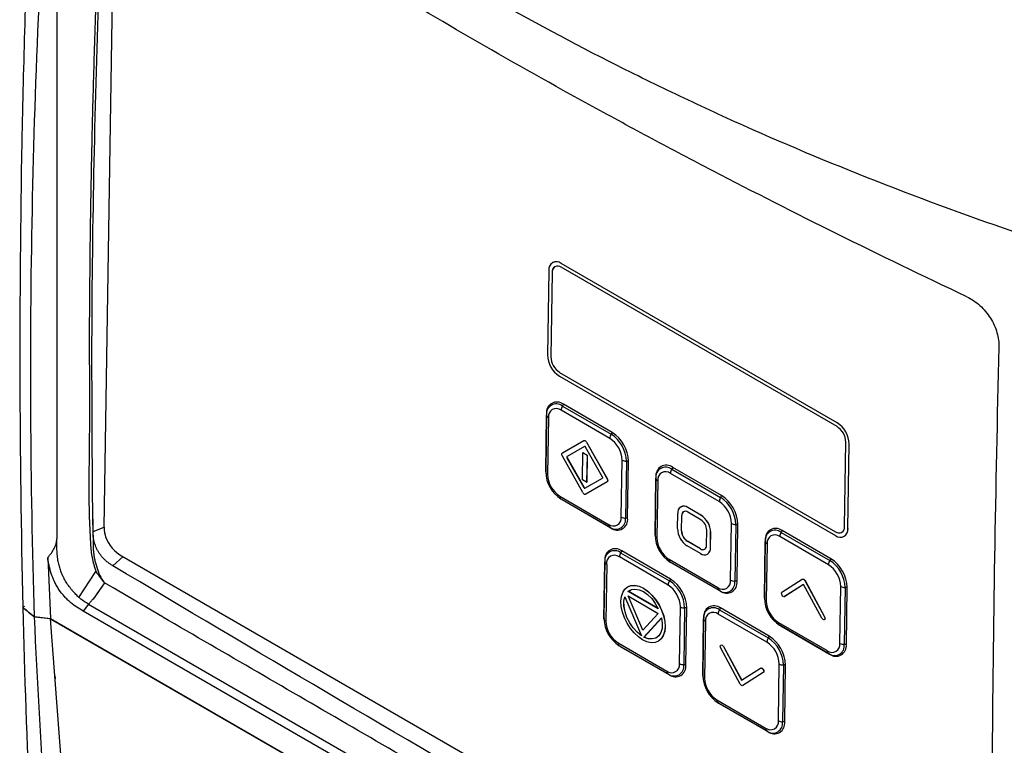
# Model space of a CAD drawing. Header units: millimetres. Extents: x 15458 to 16408, y 10213 to 11277.
# Tile 43 of 54: x 16165 to 16271, y 11076 to 11154. Entities that reach past the tile are written whole.
import ezdxf

# ---------------------------------------------------------------- set-up
doc = ezdxf.new("R2010")
doc.units = ezdxf.units.MM

msp = doc.modelspace()

# ---------------------------------------------------------------- linework, layer by layer
at = {"color": 7, "linetype": 'Continuous', "lineweight": 25}
for p, q in [((16169.04, 11098.72), (16169.04, 11177.68)), ((16174.11, 11099.83), (16175.32, 11176.7)), ((16222.24, 11128.24), (16222.23, 11128.23)), ((16252.78, 11110.63), (16223.15, 11127.73)), ((16252.79, 11111.04), (16223.16, 11128.14)), ((16252.78, 11111.04), (16223.16, 11128.14)), ((16223.16, 11128.14), (16223.16, 11128.14)), ((16221.83, 11127.37), (16221.69, 11118.31)), ((16222.18, 11127.17), (16222.04, 11118.11)), ((16222.19, 11127.17), (16222.05, 11118.11)), ((16222.19, 11127.17), (16222.18, 11127.17)), ((16222.04, 11118.11), (16222.05, 11118.11)), ((16222.98, 11116.45), (16252.61, 11099.34)), ((16222.99, 11116.45), (16222.98, 11116.45)), ((16222.98, 11116.03), (16252.6, 11098.93)), ((16222.99, 11116.45), (16252.62, 11099.35)), ((16223.4, 11113.03), (16223.29, 11112.83)), ((16223.29, 11112.83), (16228.52, 11109.81)), ((16228.63, 11110.01), (16223.4, 11113.03)), ((16221.59, 11111.98), (16221.5, 11105.89)), ((16221.5, 11105.76), (16221.59, 11111.85)), ((16221.59, 11111.98), (16221.59, 11111.85)), ((16228.38, 11109.36), (16223.15, 11112.38)), ((16221.78, 11111.59), (16221.69, 11105.5)), ((16252.78, 11111.04), (16252.79, 11111.04)), ((16228.63, 11110.01), (16228.52, 11109.81)), ((16223.29, 11107.82), (16225.58, 11109.13)), ((16225.59, 11109.14), (16225.58, 11109.13)), ((16225.88, 11108.96), (16228.09, 11105.05)), ((16225.88, 11108.96), (16228.08, 11105.04)), ((16225.88, 11108.96), (16225.88, 11108.96)), ((16253.58, 11099.9), (16253.72, 11108.96)), ((16253.93, 11099.7), (16254.07, 11108.76)), ((16253.94, 11099.7), (16254.08, 11108.76)), ((16254.08, 11108.76), (16254.07, 11108.76)), ((16225.67, 11108.5), (16223.79, 11107.42)), ((16225.67, 11108.49), (16223.79, 11107.41)), ((16225.43, 11104.93), (16225.47, 11107.84)), ((16225.47, 11107.84), (16225.48, 11107.85)), ((16225.47, 11107.84), (16225.94, 11107.58)), ((16225.48, 11107.85), (16225.95, 11107.58)), ((16225.67, 11108.49), (16225.67, 11108.49)), ((16227.58, 11105.22), (16225.77, 11108.44)), ((16225.94, 11107.58), (16225.89, 11104.67)), ((16225.95, 11107.58), (16225.9, 11104.67)), ((16225.94, 11107.58), (16225.95, 11107.58)), ((16225.49, 11103.55), (16223.28, 11107.47)), ((16223.78, 11107.29), (16223.79, 11107.3)), ((16223.78, 11107.29), (16225.6, 11104.08)), ((16223.79, 11107.41), (16223.79, 11107.42)), ((16223.79, 11107.3), (16225.61, 11104.08)), ((16229.6, 11100.93), (16229.7, 11107.02)), ((16230.16, 11106.91), (16230.06, 11100.82)), ((16230.38, 11106.91), (16230.16, 11106.91)), ((16230.29, 11100.81), (16230.38, 11106.91)), ((16221.5, 11105.89), (16221.5, 11105.76)), ((16240.12, 11102.58), (16234.88, 11105.6)), ((16235.14, 11106.25), (16235.02, 11106.06)), ((16235.02, 11106.06), (16240.26, 11103.04)), ((16240.37, 11103.23), (16235.14, 11106.25)), ((16225.89, 11104.67), (16225.43, 11104.93)), ((16225.7, 11104.02), (16227.58, 11105.1)), ((16228.08, 11104.69), (16225.79, 11103.38)), ((16228.08, 11104.7), (16225.8, 11103.38)), ((16225.89, 11104.67), (16225.9, 11104.67)), ((16228.08, 11105.04), (16228.09, 11105.05)), ((16228.08, 11104.69), (16228.08, 11104.7)), ((16233.33, 11105.21), (16233.24, 11099.11)), ((16233.24, 11098.98), (16233.33, 11105.08)), ((16233.33, 11105.21), (16233.33, 11105.08)), ((16233.52, 11104.82), (16233.43, 11098.72)), ((16225.6, 11104.08), (16225.61, 11104.08)), ((16225.79, 11103.38), (16225.8, 11103.38)), ((16225.79, 11103.38), (16225.8, 11103.38)), ((16223.01, 11103.16), (16228.24, 11100.14)), ((16223.08, 11102.89), (16223.18, 11102.83)), ((16228.37, 11099.84), (16223.14, 11102.86)), ((16223.25, 11102.79), (16223.14, 11102.86)), ((16223.18, 11102.83), (16223.25, 11102.79)), ((16223.25, 11102.79), (16228.48, 11099.77)), ((16240.37, 11103.23), (16240.26, 11103.04)), ((16235.64, 11099.68), (16235.67, 11101.32)), ((16236.01, 11102.03), (16236, 11102.02)), ((16238.15, 11100.64), (16236.74, 11101.45)), ((16238.17, 11101.13), (16236.75, 11101.95)), ((16238.16, 11101.13), (16236.75, 11101.95)), ((16236.75, 11101.95), (16236.75, 11101.95)), ((16172.9, 11099.37), (16172.88, 11100.69)), ((16230.29, 11100.81), (16230.06, 11100.82)), ((16236.07, 11099.43), (16236.09, 11101.08)), ((16236.07, 11099.44), (16236.1, 11101.08)), ((16236.09, 11101.08), (16236.1, 11101.08)), ((16238.16, 11101.13), (16238.17, 11101.13)), ((16241.34, 11094.15), (16241.43, 11100.25)), ((16172.9, 11099.37), (16174.11, 11099.83)), ((16228.48, 11099.77), (16228.37, 11099.84)), ((16233.24, 11099.11), (16233.24, 11098.98)), ((16236.07, 11099.43), (16236.07, 11099.44)), ((16238.75, 11097.88), (16238.78, 11099.53)), ((16239.18, 11097.64), (16239.2, 11099.28)), ((16239.19, 11097.64), (16239.21, 11099.29)), ((16239.2, 11099.28), (16239.21, 11099.29)), ((16241.89, 11100.13), (16241.8, 11094.04)), ((16242.12, 11100.13), (16241.89, 11100.13)), ((16242.03, 11094.04), (16242.12, 11100.13)), ((16246.88, 11099.48), (16246.76, 11099.28)), ((16246.76, 11099.28), (16251.99, 11096.26)), ((16252.11, 11096.45), (16246.88, 11099.48)), ((16252.61, 11099.34), (16252.62, 11099.35)), ((16253.93, 11099.7), (16253.94, 11099.7)), ((16236.69, 11098.32), (16236.7, 11098.33)), ((16238.11, 11097.51), (16236.69, 11098.32)), ((16238.11, 11097.51), (16236.7, 11098.33)), ((16245.07, 11098.43), (16244.98, 11092.34)), ((16244.98, 11092.21), (16245.07, 11098.3)), ((16245.07, 11098.43), (16245.07, 11098.3)), ((16245.26, 11098.04), (16245.17, 11091.95)), ((16251.85, 11095.81), (16246.62, 11098.83)), ((16253.53, 11098.84), (16253.53, 11098.84)), ((16229.66, 11097.29), (16229.54, 11097.09)), ((16229.54, 11097.09), (16234.77, 11094.07)), ((16234.89, 11094.27), (16229.66, 11097.29)), ((16238.1, 11097.01), (16236.69, 11097.83)), ((16238.11, 11097.51), (16238.11, 11097.51)), ((16239.18, 11097.64), (16239.19, 11097.64)), ((16168.04, 11096.59), (16168.33, 11090.04)), ((16176.13, 11096.68), (16175.01, 11095.7)), ((16175.77, 11096.88), (16269.38, 11042.85)), ((16227.85, 11096.24), (16227.75, 11090.15)), ((16227.75, 11090.02), (16227.85, 11096.12)), ((16227.85, 11096.24), (16227.85, 11096.12)), ((16234.63, 11093.62), (16229.4, 11096.64)), ((16234.75, 11096.39), (16239.98, 11093.36)), ((16234.81, 11096.12), (16234.92, 11096.05)), ((16240.11, 11093.06), (16234.87, 11096.08)), ((16234.99, 11096.01), (16234.87, 11096.08)), ((16234.92, 11096.05), (16234.99, 11096.01)), ((16234.99, 11096.01), (16240.22, 11092.99)), ((16238.85, 11096.94), (16238.86, 11096.94)), ((16252.11, 11096.45), (16251.99, 11096.26)), ((16171.39, 11092.31), (16173.21, 11095.08)), ((16228.04, 11095.85), (16227.94, 11089.76)), ((16174.15, 11093.85), (16172.93, 11092.13)), ((16175.06, 11093.32), (16174.15, 11093.85)), ((16234.89, 11094.27), (16234.77, 11094.07)), ((16242.03, 11094.04), (16241.8, 11094.04)), ((16246.86, 11092.86), (16249.04, 11094.26)), ((16249.32, 11094.1), (16251.42, 11090.23)), ((16249.32, 11094.1), (16249.33, 11094.1)), ((16249.33, 11094.1), (16251.43, 11090.23)), ((16180.36, 11090.21), (16175.06, 11093.32)), ((16229.62, 11092.4), (16229.77, 11092.84)), ((16229.77, 11092.84), (16229.99, 11093.19)), ((16229.99, 11093.19), (16230.29, 11093.44)), ((16230.29, 11093.44), (16230.65, 11093.58)), ((16230.29, 11093.44), (16230.3, 11093.45)), ((16230.3, 11093.45), (16230.66, 11093.58)), ((16230.35, 11092.95), (16230.69, 11093.14)), ((16230.35, 11092.95), (16230.36, 11092.96)), ((16233.58, 11091.09), (16230.35, 11092.95)), ((16230.36, 11092.96), (16230.69, 11093.14)), ((16233.57, 11091.1), (16230.36, 11092.96)), ((16230.65, 11093.58), (16231.07, 11093.59)), ((16230.65, 11093.58), (16230.66, 11093.58)), ((16230.66, 11093.58), (16231.07, 11093.6)), ((16230.69, 11093.14), (16231.08, 11093.2)), ((16231.07, 11093.6), (16231.52, 11093.5)), ((16231.07, 11093.59), (16231.07, 11093.6)), ((16231.07, 11093.59), (16231.51, 11093.5)), ((16231.08, 11093.2), (16231.52, 11093.13)), ((16231.51, 11093.5), (16231.98, 11093.28)), ((16231.51, 11093.5), (16231.52, 11093.5)), ((16231.52, 11093.5), (16231.99, 11093.29)), ((16231.52, 11093.13), (16231.98, 11092.93)), ((16231.98, 11093.28), (16231.99, 11093.29)), ((16231.98, 11093.28), (16232.44, 11092.96)), ((16231.98, 11092.93), (16232.43, 11092.6)), ((16231.99, 11093.29), (16232.45, 11092.97)), ((16232.44, 11092.96), (16232.45, 11092.97)), ((16232.44, 11092.96), (16232.89, 11092.55)), ((16232.45, 11092.97), (16232.9, 11092.55)), ((16240.22, 11092.99), (16240.11, 11093.06)), ((16249.18, 11093.69), (16247.14, 11092.39)), ((16249.18, 11093.69), (16247.15, 11092.39)), ((16251.14, 11090.08), (16249.18, 11093.69)), ((16253.08, 11087.38), (16253.17, 11093.47)), ((16253.63, 11093.36), (16253.54, 11087.26)), ((16253.86, 11093.36), (16253.63, 11093.36)), ((16253.77, 11087.26), (16253.86, 11093.36)), ((16229.57, 11091.89), (16229.62, 11092.4)), ((16229.6, 11091.32), (16229.57, 11091.89)), ((16229.88, 11091.89), (16229.98, 11092.37)), ((16229.89, 11091.33), (16229.88, 11091.89)), ((16229.88, 11091.89), (16229.89, 11091.89)), ((16229.89, 11091.89), (16229.98, 11092.36)), ((16229.9, 11091.34), (16229.89, 11091.89)), ((16229.98, 11092.37), (16231.77, 11088.19)), ((16230.33, 11092.47), (16233.58, 11090.59)), ((16231.91, 11088.77), (16230.33, 11092.47)), ((16231.92, 11088.78), (16230.34, 11092.46)), ((16232.43, 11092.6), (16232.87, 11092.17)), ((16232.87, 11092.17), (16233.25, 11091.66)), ((16232.89, 11092.55), (16233.29, 11092.06)), ((16232.89, 11092.55), (16232.9, 11092.55)), ((16232.9, 11092.55), (16233.3, 11092.06)), ((16233.29, 11092.06), (16233.65, 11091.51)), ((16233.29, 11092.06), (16233.3, 11092.06)), ((16233.3, 11092.06), (16233.66, 11091.51)), ((16244.98, 11092.34), (16244.98, 11092.21)), ((16247.14, 11092.39), (16247.15, 11092.39)), ((16165.55, 11091.34), (16165.37, 11091.24)), ((16172.43, 11091.56), (16171.86, 11090.82)), ((16266.42, 11036.24), (16171.86, 11090.82)), ((16172.43, 11091.56), (16266.99, 11036.98)), ((16229.73, 11090.73), (16229.6, 11091.32)), ((16229.94, 11090.12), (16229.73, 11090.73)), ((16229.89, 11091.33), (16229.9, 11091.34)), ((16230.01, 11090.74), (16229.89, 11091.33)), ((16230.02, 11090.74), (16229.9, 11091.34)), ((16230.22, 11090.14), (16230.01, 11090.74)), ((16230.01, 11090.74), (16230.02, 11090.74)), ((16230.22, 11090.14), (16230.02, 11090.74)), ((16233.25, 11091.66), (16233.58, 11091.09)), ((16233.65, 11091.51), (16233.94, 11090.92)), ((16233.65, 11091.51), (16233.66, 11091.51)), ((16233.66, 11091.51), (16233.94, 11090.92)), ((16233.94, 11090.92), (16234.16, 11090.32)), ((16233.94, 11090.92), (16234.15, 11090.32)), ((16233.94, 11090.92), (16233.94, 11090.92)), ((16235.86, 11085.19), (16235.95, 11091.28)), ((16236.41, 11091.17), (16236.32, 11085.08)), ((16236.64, 11091.17), (16236.41, 11091.17)), ((16236.54, 11085.08), (16236.64, 11091.17)), ((16240.26, 11091.17), (16240.15, 11090.97)), ((16240.15, 11090.97), (16245.38, 11087.95)), ((16245.49, 11088.15), (16240.26, 11091.17)), ((16166.62, 11090.22), (16168.33, 11090.04)), ((16168.33, 11090.02), (16166.62, 11090.21)), ((16168.33, 11090.04), (16269.49, 11031.64)), ((16168.33, 11090.02), (16269.49, 11031.62)), ((16171.31, 11050.53), (16168.33, 11090.02)), ((16227.75, 11090.15), (16227.75, 11090.02)), ((16230.23, 11089.53), (16229.94, 11090.12)), ((16230.52, 11089.56), (16230.22, 11090.14)), ((16230.52, 11089.56), (16230.22, 11090.14)), ((16230.22, 11090.14), (16230.22, 11090.14)), ((16233.58, 11090.59), (16231.91, 11088.77)), ((16232.04, 11088.04), (16233.93, 11090.1)), ((16232.05, 11088.04), (16233.93, 11090.09)), ((16233.93, 11090.1), (16234.01, 11089.51)), ((16234.15, 11090.32), (16234.28, 11089.72)), ((16234.15, 11090.32), (16234.16, 11090.32)), ((16234.16, 11090.32), (16234.29, 11089.72)), ((16234.28, 11089.72), (16234.31, 11089.15)), ((16234.28, 11089.72), (16234.29, 11089.72)), ((16234.29, 11089.72), (16234.32, 11089.15)), ((16238.45, 11090.12), (16238.36, 11084.03)), ((16238.36, 11083.9), (16238.45, 11089.99)), ((16238.45, 11090.12), (16238.45, 11089.99)), ((16238.64, 11089.73), (16238.55, 11083.64)), ((16245.24, 11087.5), (16240.01, 11090.52)), ((16246.48, 11089.61), (16251.72, 11086.59)), ((16251.42, 11090.23), (16251.43, 11090.23)), ((16230.59, 11088.98), (16230.23, 11089.53)), ((16230.89, 11089.02), (16230.52, 11089.56)), ((16230.89, 11089.02), (16230.52, 11089.56)), ((16230.52, 11089.56), (16230.52, 11089.56)), ((16231, 11088.49), (16230.59, 11088.98)), ((16231.31, 11088.56), (16230.89, 11089.02)), ((16231.32, 11088.56), (16230.89, 11089.02)), ((16230.89, 11089.02), (16230.89, 11089.02)), ((16231.77, 11088.19), (16231.31, 11088.56)), ((16231.31, 11088.56), (16231.32, 11088.56)), ((16231.76, 11088.21), (16231.32, 11088.56)), ((16233.85, 11088.52), (16233.63, 11088.17)), ((16233.98, 11088.98), (16233.85, 11088.52)), ((16234.01, 11089.51), (16233.98, 11088.98)), ((16234.27, 11088.64), (16234.12, 11088.2)), ((16234.26, 11088.63), (16234.12, 11088.19)), ((16234.31, 11089.15), (16234.26, 11088.63)), ((16234.26, 11088.63), (16234.27, 11088.64)), ((16234.32, 11089.15), (16234.27, 11088.64)), ((16234.31, 11089.15), (16234.32, 11089.15)), ((16246.55, 11089.34), (16246.66, 11089.28)), ((16251.84, 11086.29), (16246.61, 11089.31)), ((16246.72, 11089.24), (16246.61, 11089.31)), ((16246.66, 11089.28), (16246.72, 11089.24)), ((16246.72, 11089.24), (16251.96, 11086.22)), ((16231.44, 11088.07), (16231, 11088.49)), ((16231.9, 11087.75), (16231.44, 11088.07)), ((16232.36, 11087.54), (16231.9, 11087.75)), ((16232.5, 11087.87), (16232.04, 11088.04)), ((16232.04, 11088.04), (16232.05, 11088.04)), ((16232.51, 11087.87), (16232.05, 11088.04)), ((16232.81, 11087.44), (16232.36, 11087.54)), ((16232.93, 11087.84), (16232.5, 11087.87)), ((16232.5, 11087.87), (16232.51, 11087.87)), ((16232.94, 11087.84), (16232.51, 11087.87)), ((16233.23, 11087.46), (16232.81, 11087.44)), ((16233.32, 11087.94), (16232.93, 11087.84)), ((16232.93, 11087.84), (16232.94, 11087.84)), ((16233.32, 11087.94), (16232.94, 11087.84)), ((16233.59, 11087.59), (16233.23, 11087.46)), ((16233.63, 11088.17), (16233.32, 11087.94)), ((16233.89, 11087.84), (16233.59, 11087.59)), ((16233.59, 11087.59), (16233.6, 11087.6)), ((16233.9, 11087.85), (16233.6, 11087.6)), ((16234.12, 11088.19), (16233.89, 11087.84)), ((16233.89, 11087.84), (16233.9, 11087.85)), ((16234.12, 11088.2), (16233.9, 11087.85)), ((16234.12, 11088.19), (16234.12, 11088.2)), ((16245.49, 11088.15), (16245.38, 11087.95)), ((16229.26, 11087.42), (16234.49, 11084.4)), ((16229.33, 11087.16), (16229.44, 11087.09)), ((16234.62, 11084.1), (16229.39, 11087.12)), ((16229.5, 11087.05), (16229.39, 11087.12)), ((16229.44, 11087.09), (16229.5, 11087.05)), ((16229.5, 11087.05), (16234.73, 11084.03)), ((16242.38, 11083), (16240.28, 11086.87)), ((16240.3, 11087.19), (16240.3, 11087.19)), ((16240.57, 11087.02), (16242.53, 11083.41)), ((16240.57, 11087.02), (16240.58, 11087.02)), ((16240.58, 11087.02), (16242.54, 11083.41)), ((16253.77, 11087.26), (16253.54, 11087.26)), ((16251.96, 11086.22), (16251.84, 11086.29)), ((16236.54, 11085.08), (16236.32, 11085.08)), ((16242.53, 11083.41), (16244.57, 11084.71)), ((16244.71, 11084.7), (16244.72, 11084.71)), ((16244.84, 11084.56), (16244.85, 11084.57)), ((16246.47, 11079.07), (16246.56, 11085.16)), ((16247.02, 11085.05), (16246.93, 11078.95)), ((16247.24, 11085.05), (16247.02, 11085.05)), ((16247.15, 11078.95), (16247.24, 11085.05)), ((16168.79, 11083.89), (16168.84, 11083.58)), ((16234.73, 11084.03), (16234.62, 11084.1)), ((16238.36, 11084.03), (16238.36, 11083.9)), ((16244.85, 11084.24), (16242.67, 11082.84)), ((16244.84, 11084.24), (16242.67, 11082.84)), ((16244.84, 11084.24), (16244.85, 11084.24)), ((16242.67, 11082.84), (16242.67, 11082.84)), ((16239.87, 11081.3), (16245.1, 11078.28)), ((16239.94, 11081.03), (16240.04, 11080.97)), ((16245.23, 11077.98), (16240, 11081)), ((16240.11, 11080.93), (16240, 11081)), ((16240.04, 11080.97), (16240.11, 11080.93)), ((16240.11, 11080.93), (16245.34, 11077.91)), ((16245.34, 11077.91), (16245.23, 11077.98)), ((16247.15, 11078.95), (16246.93, 11078.95))]:
    msp.add_line(p, q, dxfattribs=at)
at = {"color": 7, "linetype": 'Continuous', "lineweight": 25, "flags": 128}
for points in [[(16225.58, 11109.14), (16225.62, 11109.15), (16225.65, 11109.15), (16225.69, 11109.14), (16225.74, 11109.12), (16225.78, 11109.09), (16225.82, 11109.06), (16225.85, 11109.01), (16225.88, 11108.96)], [(16225.58, 11109.13), (16225.61, 11109.14), (16225.65, 11109.15), (16225.69, 11109.14), (16225.73, 11109.12), (16225.77, 11109.09), (16225.81, 11109.05), (16225.85, 11109.01), (16225.88, 11108.96)], [(16223.28, 11107.47), (16223.26, 11107.52), (16223.24, 11107.57), (16223.23, 11107.63), (16223.22, 11107.68), (16223.23, 11107.72), (16223.24, 11107.76), (16223.26, 11107.79), (16223.29, 11107.82)], [(16225.77, 11108.44), (16225.76, 11108.45), (16225.75, 11108.47), (16225.73, 11108.48), (16225.72, 11108.49), (16225.7, 11108.5), (16225.69, 11108.5), (16225.68, 11108.5), (16225.67, 11108.49)], [(16223.79, 11107.41), (16223.78, 11107.4), (16223.77, 11107.39), (16223.77, 11107.38), (16223.76, 11107.36), (16223.77, 11107.35), (16223.77, 11107.33), (16223.78, 11107.31), (16223.78, 11107.29)], [(16223.79, 11107.42), (16223.78, 11107.41), (16223.78, 11107.4), (16223.77, 11107.38), (16223.77, 11107.37), (16223.77, 11107.35), (16223.78, 11107.33), (16223.78, 11107.32), (16223.79, 11107.3)], [(16227.58, 11105.22), (16227.59, 11105.2), (16227.6, 11105.18), (16227.6, 11105.16), (16227.6, 11105.15), (16227.6, 11105.13), (16227.6, 11105.12), (16227.59, 11105.11), (16227.58, 11105.1)], [(16228.09, 11105.05), (16228.12, 11104.99), (16228.13, 11104.94), (16228.15, 11104.89), (16228.15, 11104.84), (16228.14, 11104.79), (16228.13, 11104.75), (16228.11, 11104.72), (16228.08, 11104.7)], [(16228.08, 11105.04), (16228.11, 11104.99), (16228.13, 11104.94), (16228.14, 11104.88), (16228.14, 11104.83), (16228.14, 11104.79), (16228.12, 11104.75), (16228.1, 11104.72), (16228.08, 11104.69)], [(16225.49, 11103.55), (16225.52, 11103.5), (16225.56, 11103.46), (16225.6, 11103.42), (16225.64, 11103.39), (16225.68, 11103.37), (16225.72, 11103.36), (16225.76, 11103.37), (16225.79, 11103.38)], [(16225.6, 11104.08), (16225.61, 11104.06), (16225.62, 11104.05), (16225.63, 11104.03), (16225.65, 11104.02), (16225.66, 11104.02), (16225.68, 11104.01), (16225.69, 11104.02), (16225.7, 11104.02)], [(16225.61, 11104.08), (16225.62, 11104.06), (16225.63, 11104.05), (16225.64, 11104.04), (16225.66, 11104.03), (16225.67, 11104.02), (16225.68, 11104.02), (16225.69, 11104.02), (16225.7, 11104.02)]]:
    msp.add_lwpolyline(points, dxfattribs=at)
at = {"color": 7, "linetype": 'Continuous', "lineweight": 25}
for centre, radius, start, end in [((16222.64, 11127.49), 0.827, 51.6287, 188.367), ((16222.78, 11127.26), 0.603, 51.6287, 188.367), ((16222.87, 11127.23), 0.683, 124.0635, 185.2492), ((16222.62, 11127.38), 0.938, 54.6371, 113.9125), ((16224.49, 11118.39), 2.8, 181.5835, 237.2669), ((16224.09, 11118.17), 2.04, 181.5835, 237.2669), ((16224.09, 11118.17), 2.04, 181.5835, 237.2669), ((16222.7, 11112.15), 1.12, 51.6287, 188.367), ((16222.63, 11112.01), 1.05, 51.6287, 188.367), ((16224.09, 11112.33), 0.95, 148.3495, 177.2764), ((16221.91, 11111.89), 0.326, 186.0708, 245.8164), ((16222.62, 11111.72), 0.847, 51.6287, 188.367), ((16251.27, 11108.68), 2.8, 1.5835, 57.2669), ((16251.28, 11108.68), 2.8, 1.5835, 57.2669), ((16229.33, 11109.31), 0.95, 148.3495, 177.2764), ((16226.59, 11106.81), 3.57, 1.5835, 57.2669), ((16226.57, 11106.8), 3.81, 1.5835, 57.2669), ((16251.67, 11108.91), 2.04, 1.5835, 57.2669), ((16226.83, 11106.94), 2.87, 1.5835, 57.2669), ((16230.15, 11107.87), 0.958, 241.9284, 270.5326), ((16234.44, 11105.37), 1.12, 51.6287, 188.367), ((16221.82, 11105.79), 0.326, 186.0708, 245.8164), ((16225.07, 11105.86), 3.57, 181.5835, 237.2669), ((16224.56, 11105.58), 2.87, 181.5835, 237.2669), ((16234.37, 11105.23), 1.05, 51.6287, 188.367), ((16234.36, 11104.94), 0.847, 51.6287, 188.367), ((16235.83, 11105.56), 0.95, 148.3495, 177.2764), ((16233.65, 11105.11), 0.326, 186.0708, 245.8164), ((16223.34, 11103.12), 0.336, 173.5788, 232.4493), ((16241.07, 11102.54), 0.95, 148.3495, 177.2764), ((16238.56, 11100.17), 2.87, 1.5835, 57.2669), ((16238.33, 11100.04), 3.57, 1.5835, 57.2669), ((16238.31, 11100.03), 3.81, 1.5835, 57.2669), ((16236.33, 11101.42), 0.67, 51.6287, 188.367), ((16236.31, 11101.33), 0.761, 54.6371, 113.9125), ((16236.49, 11101.14), 0.402, 51.6287, 188.367), ((16236.55, 11101.12), 0.455, 124.0635, 185.2492), ((16228.77, 11100.81), 0.847, 231.6287, 8.367), ((16228.57, 11100.1), 0.336, 173.5788, 232.4493), ((16229.02, 11100.66), 1.05, 231.6287, 8.367), ((16229.18, 11100.65), 1.12, 231.6287, 8.367), ((16230.06, 11101.77), 0.958, 241.9284, 270.5326), ((16237.42, 11099.49), 1.36, 1.5835, 57.2669), ((16236.93, 11099.22), 2.27, 1.5835, 57.2669), ((16236.94, 11099.22), 2.27, 1.5835, 57.2669), ((16241.88, 11101.09), 0.958, 241.9284, 270.5326), ((16177.86, 11100.1), 3.83, 194.4288, 237.0562), ((16237.91, 11099.74), 2.27, 181.5835, 237.2669), ((16237.44, 11099.47), 1.36, 181.5835, 237.2669), ((16237.43, 11099.47), 1.36, 181.5835, 237.2669), ((16246.18, 11098.59), 1.12, 51.6287, 188.367), ((16246.11, 11098.46), 1.05, 51.6287, 188.367), ((16247.57, 11098.78), 0.95, 148.3495, 177.2764), ((16253.12, 11099.58), 0.827, 231.6287, 8.367), ((16252.98, 11099.82), 0.603, 231.6287, 8.367), ((16253.01, 11099.91), 0.685, 234.6371, 293.9125), ((16253.04, 11099.61), 0.911, 303.1377, 6.175), ((16233.56, 11099.02), 0.326, 186.0708, 245.8164), ((16236.8, 11099.08), 3.57, 181.5835, 237.2669), ((16236.3, 11098.8), 2.87, 181.5835, 237.2669), ((16245.39, 11098.34), 0.326, 186.0708, 245.8164), ((16246.1, 11098.16), 0.847, 51.6287, 188.367), ((16228.96, 11096.41), 1.12, 51.6287, 188.367), ((16228.89, 11096.27), 1.05, 51.6287, 188.367), ((16230.35, 11096.6), 0.95, 148.3495, 177.2764), ((16238.52, 11097.54), 0.67, 231.6287, 8.367), ((16238.36, 11097.82), 0.402, 231.6287, 8.367), ((16238.38, 11097.88), 0.456, 234.6371, 293.9125), ((16238.43, 11097.57), 0.759, 304.0635, 5.2492), ((16228.17, 11096.15), 0.326, 186.0708, 245.8164), ((16228.87, 11095.98), 0.847, 51.6287, 188.367), ((16235.08, 11096.35), 0.336, 173.5788, 232.4493), ((16252.8, 11095.76), 0.95, 148.3495, 177.2764), ((16250.07, 11093.26), 3.57, 1.5835, 57.2669), ((16250.05, 11093.25), 3.81, 1.5835, 57.2669), ((16250.3, 11093.39), 2.87, 1.5835, 57.2669), ((16235.58, 11093.58), 0.95, 148.3495, 177.2764), ((16232.84, 11091.07), 3.57, 1.5835, 57.2669), ((16232.83, 11091.06), 3.81, 1.5835, 57.2669), ((16240.5, 11094.03), 0.847, 231.6287, 8.367), ((16240.76, 11093.89), 1.05, 231.6287, 8.367), ((16240.92, 11093.87), 1.12, 231.6287, 8.367), ((16241.79, 11095), 0.958, 241.9284, 270.5326), ((16233.08, 11091.21), 2.87, 1.5835, 57.2669), ((16240.31, 11093.33), 0.336, 173.5788, 232.4493), ((16253.62, 11094.32), 0.958, 241.9284, 270.5326), ((16245.3, 11092.24), 0.326, 186.0708, 245.8164), ((16248.54, 11092.31), 3.57, 181.5835, 237.2669), ((16248.04, 11092.02), 2.87, 181.5835, 237.2669), ((16236.4, 11092.13), 0.958, 241.9284, 270.5326), ((16239.56, 11090.28), 1.12, 51.6287, 188.367), ((16239.49, 11090.15), 1.05, 51.6287, 188.367), ((16239.48, 11089.85), 0.847, 51.6287, 188.367), ((16240.96, 11090.47), 0.95, 148.3495, 177.2764), ((16228.08, 11090.06), 0.326, 186.0708, 245.8164), ((16231.32, 11090.12), 3.57, 181.5835, 237.2669), ((16230.81, 11089.84), 2.87, 181.5835, 237.2669), ((16238.78, 11090.03), 0.326, 186.0708, 245.8164), ((16246.82, 11089.57), 0.336, 173.5788, 232.4493), ((16246.19, 11087.45), 0.95, 148.3495, 177.2764), ((16243.69, 11085.08), 2.87, 1.5835, 57.2669), ((16243.45, 11084.95), 3.57, 1.5835, 57.2669), ((16243.43, 11084.94), 3.81, 1.5835, 57.2669), ((16229.6, 11087.39), 0.336, 173.5788, 232.4493), ((16252.05, 11086.55), 0.336, 173.5788, 232.4493), ((16252.24, 11087.25), 0.847, 231.6287, 8.367), ((16252.5, 11087.11), 1.05, 231.6287, 8.367), ((16252.65, 11087.1), 1.12, 231.6287, 8.367), ((16253.53, 11088.22), 0.958, 241.9284, 270.5326), ((16235.02, 11085.07), 0.847, 231.6287, 8.367), ((16234.83, 11084.37), 0.336, 173.5788, 232.4493), ((16235.28, 11084.92), 1.05, 231.6287, 8.367), ((16235.43, 11084.91), 1.12, 231.6287, 8.367), ((16236.31, 11086.04), 0.958, 241.9284, 270.5326), ((16247.01, 11086.01), 0.958, 241.9284, 270.5326), ((16238.68, 11083.93), 0.326, 186.0708, 245.8164), ((16241.93, 11084), 3.57, 181.5835, 237.2669), ((16241.42, 11083.72), 2.87, 181.5835, 237.2669), ((16240.2, 11081.26), 0.336, 173.5788, 232.4493), ((16245.63, 11078.94), 0.847, 231.6287, 8.367), ((16246.92, 11079.91), 0.958, 241.9284, 270.5326), ((16245.43, 11078.24), 0.336, 173.5788, 232.4493), ((16245.88, 11078.8), 1.05, 231.6287, 8.367), ((16246.04, 11078.79), 1.12, 231.6287, 8.367)]:
    msp.add_arc(centre, radius, start, end, dxfattribs=at)
for points, knots in [([(16167.3, 11192.3), (16167.04, 11187.99), (16166.8, 11183.69), (16166.37, 11175.11), (16166.18, 11170.84), (16165.67, 11158.05), (16165.42, 11149.57), (16165.1, 11132.72), (16165.03, 11124.35), (16165.07, 11107.71), (16165.17, 11099.46), (16165.37, 11091.25)], [0, 0, 0, 0, 0.125, 0.125, 0.25, 0.25, 0.5, 0.5, 0.75, 0.75, 1, 1, 1, 1]), ([(16273.74, 11130.85), (16263.02, 11134.47), (16252.71, 11138.48), (16240.32, 11144), (16237.87, 11145.13), (16233.04, 11147.44), (16230.65, 11148.61), (16223.57, 11152.21), (16218.97, 11154.7), (16212.26, 11158.58), (16210.06, 11159.89), (16205.7, 11162.57), (16203.56, 11163.93), (16197.23, 11168.08), (16193.15, 11170.92), (16181.35, 11179.69), (16174.04, 11185.84), (16167.3, 11192.3)], [0, 0, 0, 0, 0.25, 0.25, 0.3125, 0.3125, 0.375, 0.375, 0.5, 0.5, 0.5625, 0.5625, 0.625, 0.625, 0.75, 0.75, 1, 1, 1, 1]), ([(16266.7, 11124.57), (16257.28, 11129.01), (16248.19, 11133.51), (16237.24, 11139.22), (16235.07, 11140.37), (16230.77, 11142.66), (16228.63, 11143.82), (16222.31, 11147.28), (16218.2, 11149.59), (16210.16, 11154.23), (16206.25, 11156.55), (16198.61, 11161.21), (16194.88, 11163.55), (16184.06, 11170.54), (16177.29, 11175.18), (16170.99, 11179.82)], [0, 0, 0, 0, 0.25, 0.25, 0.3125, 0.3125, 0.375, 0.375, 0.5, 0.5, 0.625, 0.625, 0.75, 0.75, 1, 1, 1, 1]), ([(16166.62, 11090.22), (16166.4, 11097.45), (16166.26, 11104.71), (16166.19, 11119.24), (16166.24, 11126.53), (16166.68, 11148.45), (16167.34, 11163.13), (16168.39, 11177.88)], [0, 0, 0, 0, 0.25, 0.25, 0.5, 0.5, 1, 1, 1, 1]), ([(16174.13, 11177.56), (16174.12, 11177.37), (16174.09, 11176.94), (16174.04, 11176.01), (16173.98, 11174.78), (16173.89, 11172.82), (16173.72, 11169.39), (16173.55, 11165.47), (16173.35, 11160.58), (16173.21, 11156.68), (16173.08, 11152.78), (16172.99, 11149.86), (16172.91, 11146.95), (16172.83, 11144.04), (16172.77, 11141.62), (16172.74, 11139.93), (16172.72, 11139.08), (16172.71, 11138.6), (16172.7, 11138.24), (16172.7, 11137.87), (16172.69, 11137.57), (16172.69, 11137.27), (16172.68, 11136.97), (16172.67, 11136.67), (16172.67, 11136.24), (16172.64, 11134.98), (16172.61, 11132.81), (16172.57, 11129.92), (16172.53, 11126.07), (16172.47, 11119.3), (16172.58, 11109.48), (16172.35, 11101.68), (16172.73, 11096.6), (16173.05, 11095.58), (16173.21, 11095.08)], [0, 0, 0, 0, 0.006764, 0.015577, 0.033202, 0.050828, 0.086079, 0.156581, 0.191832, 0.262335, 0.297586, 0.332837, 0.368088, 0.403339, 0.43859, 0.456216, 0.465029, 0.469435, 0.473841, 0.478248, 0.482654, 0.484857, 0.489264, 0.49367, 0.495873, 0.504686, 0.539937, 0.575188, 0.610439, 0.680942, 0.824416, 0.967912, 0.984586, 1, 1, 1, 1]), ([(16172.88, 11100.69), (16172.83, 11107.03), (16172.72, 11119.72), (16172.98, 11139), (16173.51, 11158.18), (16174.13, 11171.04), (16174.44, 11177.34)], [0, 0, 0, 0, 0.252311, 0.504621, 0.757323, 1, 1, 1, 1]), ([(16266.7, 11124.57), (16266.95, 11124.45), (16267.19, 11124.31), (16267.66, 11124), (16267.89, 11123.82), (16268.32, 11123.43), (16268.52, 11123.21), (16268.9, 11122.76), (16269.08, 11122.52), (16269.39, 11122.02), (16269.53, 11121.77), (16269.76, 11121.24), (16269.86, 11120.97), (16270.09, 11120.18), (16270.16, 11119.64), (16270.14, 11119.14)], [0, 0, 0, 0, 0.125, 0.125, 0.25, 0.25, 0.375, 0.375, 0.5, 0.5, 0.625, 0.625, 0.75, 0.75, 1, 1, 1, 1]), ([(16270.14, 11119.14), (16269.76, 11104), (16269.52, 11089.08), (16269.36, 11067), (16269.34, 11059.69), (16269.37, 11045.18), (16269.42, 11037.98), (16269.5, 11030.83)], [0, 0, 0, 0, 0.5, 0.5, 0.75, 0.75, 1, 1, 1, 1]), ([(16172.88, 11100.69), (16172.89, 11099.69), (16172.9, 11098.68), (16172.92, 11097.55), (16172.93, 11097.43), (16172.95, 11097.16), (16172.97, 11097.02), (16173.01, 11096.74), (16173.03, 11096.59), (16173.09, 11096.3), (16173.12, 11096.15), (16173.24, 11095.71), (16173.34, 11095.4), (16173.56, 11094.81), (16173.7, 11094.52), (16173.85, 11094.27)], [0, 0, 0, 0, 0.5, 0.5, 0.5625, 0.5625, 0.625, 0.625, 0.6875, 0.6875, 0.75, 0.75, 0.875, 0.875, 1, 1, 1, 1]), ([(16175.01, 11095.7), (16174.96, 11095.73), (16174.85, 11095.8), (16174.7, 11095.9), (16174.55, 11096.01), (16174.4, 11096.13), (16174.26, 11096.24), (16174.13, 11096.37), (16174, 11096.5), (16173.88, 11096.63), (16173.74, 11096.81), (16173.57, 11097.04), (16173.39, 11097.34), (16173.24, 11097.65), (16173.07, 11098.09), (16172.93, 11098.68), (16172.9, 11099.14), (16172.9, 11099.37), (16172.9, 11099.37)], [0, 0, 0, 0, 0.047882, 0.094194, 0.139012, 0.182408, 0.224455, 0.265229, 0.304807, 0.343276, 0.380732, 0.452118, 0.523693, 0.594129, 0.666869, 0.821246, 0.999725, 1, 1, 1, 1]), ([(16168.04, 11096.59), (16168.18, 11096.74), (16168.31, 11096.9), (16168.55, 11097.22), (16168.65, 11097.38), (16168.83, 11097.73), (16168.89, 11097.9), (16168.98, 11098.25), (16169.01, 11098.43), (16169.03, 11098.6)], [0, 0, 0, 0, 0.25, 0.25, 0.5, 0.5, 0.75, 0.75, 1, 1, 1, 1]), ([(16171.39, 11092.31), (16171.34, 11092.35), (16171.29, 11092.4), (16171.12, 11092.56), (16171, 11092.69), (16170.82, 11092.88), (16170.76, 11092.95), (16170.68, 11093.04), (16170.67, 11093.05), (16170.64, 11093.09), (16170.62, 11093.11), (16170.58, 11093.17), (16170.55, 11093.2), (16170.4, 11093.39), (16170.28, 11093.55), (16170.07, 11093.86), (16169.97, 11094.02), (16169.83, 11094.26), (16169.79, 11094.34), (16169.73, 11094.47), (16169.71, 11094.51), (16169.68, 11094.57), (16169.67, 11094.59), (16169.65, 11094.62), (16169.65, 11094.63), (16169.64, 11094.65), (16169.63, 11094.66), (16169.62, 11094.68), (16169.62, 11094.69), (16169.61, 11094.71), (16169.61, 11094.72), (16169.59, 11094.75), (16169.59, 11094.77), (16169.56, 11094.82), (16169.55, 11094.86), (16169.5, 11094.97), (16169.47, 11095.05), (16169.39, 11095.29), (16169.34, 11095.45), (16169.24, 11095.79), (16169.2, 11095.96), (16169.15, 11096.23), (16169.13, 11096.32), (16169.11, 11096.46), (16169.11, 11096.5), (16169.1, 11096.57), (16169.09, 11096.6), (16169.09, 11096.63), (16169.09, 11096.64), (16169.09, 11096.67), (16169.08, 11096.68), (16169.08, 11096.7), (16169.08, 11096.71), (16169.08, 11096.73), (16169.08, 11096.74), (16169.07, 11096.76), (16169.07, 11096.78), (16169.07, 11096.84), (16169.06, 11096.87), (16169.05, 11096.99), (16169.05, 11097.06), (16169.04, 11097.23), (16169.03, 11097.31), (16169.03, 11097.44), (16169.03, 11097.48), (16169.03, 11097.54), (16169.03, 11097.57), (16169.03, 11097.61), (16169.03, 11097.63), (16169.02, 11097.68), (16169.02, 11097.69), (16169.02, 11097.73), (16169.02, 11097.75), (16169.02, 11097.81), (16169.02, 11097.85), (16169.02, 11097.97), (16169.02, 11098.05), (16169.03, 11098.29), (16169.03, 11098.44), (16169.03, 11098.6)], [0.1631639, 0.1631639, 0.1631639, 0.1631639, 0.1875, 0.1875, 0.25, 0.25, 0.28125, 0.28125, 0.2890625, 0.2890625, 0.296875, 0.296875, 0.3125, 0.3125, 0.375, 0.375, 0.4375, 0.4375, 0.46875, 0.46875, 0.484375, 0.484375, 0.4921875, 0.4921875, 0.4960938, 0.4960938, 0.5, 0.5, 0.5039062, 0.5039062, 0.5078125, 0.5078125, 0.515625, 0.515625, 0.53125, 0.53125, 0.5625, 0.5625, 0.625, 0.625, 0.6875, 0.6875, 0.71875, 0.71875, 0.734375, 0.734375, 0.7421875, 0.7421875, 0.7460938, 0.7460938, 0.75, 0.75, 0.7539062, 0.7539062, 0.7578125, 0.7578125, 0.765625, 0.765625, 0.78125, 0.78125, 0.8125, 0.8125, 0.84375, 0.84375, 0.859375, 0.859375, 0.8671875, 0.8671875, 0.875, 0.875, 0.8828125, 0.8828125, 0.890625, 0.890625, 0.90625, 0.90625, 0.9375, 0.9375, 1, 1, 1, 1]), ([(16171.86, 11090.82), (16171.63, 11090.96), (16171.4, 11091.09), (16170.94, 11091.4), (16170.72, 11091.56), (16170.38, 11091.85), (16170.27, 11091.95), (16170.05, 11092.16), (16169.94, 11092.27), (16169.63, 11092.62), (16169.43, 11092.87), (16169.15, 11093.28), (16169.06, 11093.42), (16168.9, 11093.71), (16168.83, 11093.85), (16168.62, 11094.29), (16168.51, 11094.59), (16168.32, 11095.17), (16168.24, 11095.46), (16168.12, 11096.03), (16168.07, 11096.32), (16168.04, 11096.59)], [0, 0, 0, 0, 0.125, 0.125, 0.25, 0.25, 0.3125, 0.3125, 0.375, 0.375, 0.5, 0.5, 0.5625, 0.5625, 0.625, 0.625, 0.75, 0.75, 0.875, 0.875, 1, 1, 1, 1]), ([(16268.12, 11041.95), (16252.39, 11050.78), (16236.68, 11059.63), (16205.65, 11077.54), (16190.31, 11086.61), (16175.01, 11095.7)], [0, 0, 0, 0, 0.5, 0.5, 1, 1, 1, 1]), ([(16174.14, 11093.86), (16174.1, 11093.8), (16174, 11093.65), (16173.82, 11093.4), (16173.57, 11093.04), (16173.26, 11092.6), (16173.04, 11092.29), (16172.93, 11092.13)], [0, 0, 0, 0, 0.097737, 0.247845, 0.450335, 0.725167, 1, 1, 1, 1]), ([(16172.43, 11091.56), (16172.42, 11091.57), (16172.42, 11091.57), (16172.41, 11091.57), (16172.11, 11091.75), (16171.85, 11091.93), (16171.58, 11092.14), (16171.55, 11092.17), (16171.5, 11092.21), (16171.46, 11092.24), (16171.42, 11092.28), (16171.4, 11092.3), (16171.39, 11092.31)], [-0.0021629, -0.0021629, -0.0021629, -0.0021629, 0, 0, 0, 0.125, 0.125, 0.140625, 0.140625, 0.15625, 0.15625, 0.1631598, 0.1631598, 0.1631598, 0.1631598]), ([(16172.93, 11092.13), (16172.87, 11092.1), (16172.83, 11092.05), (16172.74, 11091.96), (16172.7, 11091.92), (16172.58, 11091.77), (16172.51, 11091.66), (16172.43, 11091.56)], [0, 0, 0, 0, 0.25, 0.25, 0.5, 0.5, 1, 1, 1, 1]), ([(16262.13, 11043), (16258.71, 11044.97), (16255.3, 11046.93), (16248.46, 11050.85), (16245.05, 11052.81), (16234.8, 11058.7), (16227.98, 11062.62), (16214.36, 11070.49), (16207.56, 11074.43), (16197.36, 11080.34), (16193.97, 11082.31), (16187.18, 11086.25), (16183.78, 11088.22), (16180.38, 11090.19)], [0, 0, 0, 0, 0.125, 0.125, 0.25, 0.25, 0.5, 0.5, 0.75, 0.75, 0.875, 0.875, 1, 1, 1, 1])]:
    msp.add_open_spline(points, degree=3, knots=knots, dxfattribs=at)
for points in [[(16174.11, 11099.83), (16174.1, 11099.61), (16174.11, 11099.38), (16174.15, 11099.14)], [(16169.03, 11098.72), (16169.03, 11098.68), (16169.03, 11098.64), (16169.03, 11098.6)], [(16173.21, 11095.08), (16173.51, 11094.63), (16173.81, 11094.24), (16174.12, 11093.86)], [(16173.85, 11094.27), (16173.94, 11094.12), (16174.03, 11093.98), (16174.12, 11093.86)], [(16174.15, 11093.85), (16174.14, 11093.85), (16174.14, 11093.85), (16174.14, 11093.86)], [(16249.04, 11094.26), (16249.12, 11094.31), (16249.25, 11094.23), (16249.32, 11094.1)], [(16249.05, 11094.26), (16249.12, 11094.31), (16249.26, 11094.23), (16249.33, 11094.1)], [(16246.87, 11092.54), (16246.79, 11092.67), (16246.79, 11092.81), (16246.86, 11092.86)], [(16247, 11092.4), (16246.95, 11092.42), (16246.9, 11092.47), (16246.87, 11092.54)], [(16247.14, 11092.39), (16247.1, 11092.36), (16247.05, 11092.37), (16247, 11092.4)], [(16165.37, 11091.25), (16165.78, 11090.91), (16166.2, 11090.56), (16166.62, 11090.22)], [(16165.37, 11091.24), (16165.72, 11076.66), (16166.36, 11062.27), (16167.28, 11048.07)], [(16165.37, 11091.24), (16165.78, 11090.89), (16166.2, 11090.55), (16166.62, 11090.21)], [(16169.44, 11049.05), (16168.14, 11062.73), (16167.24, 11076.41), (16166.62, 11090.21)], [(16251.41, 11089.91), (16251.33, 11089.87), (16251.21, 11089.95), (16251.14, 11090.08)], [(16251.42, 11090.23), (16251.5, 11090.09), (16251.49, 11089.95), (16251.41, 11089.91)], [(16251.43, 11090.23), (16251.5, 11090.1), (16251.5, 11089.96), (16251.42, 11089.92)], [(16240.28, 11086.87), (16240.21, 11087), (16240.22, 11087.15), (16240.3, 11087.19)], [(16240.3, 11087.19), (16240.38, 11087.23), (16240.51, 11087.16), (16240.58, 11087.02)], [(16240.3, 11087.19), (16240.38, 11087.23), (16240.5, 11087.15), (16240.57, 11087.02)], [(16244.57, 11084.72), (16244.61, 11084.74), (16244.66, 11084.74), (16244.72, 11084.71)], [(16244.57, 11084.71), (16244.61, 11084.74), (16244.66, 11084.73), (16244.71, 11084.7)], [(16244.71, 11084.7), (16244.76, 11084.67), (16244.8, 11084.63), (16244.84, 11084.56)], [(16244.72, 11084.71), (16244.76, 11084.68), (16244.81, 11084.63), (16244.85, 11084.57)], [(16244.84, 11084.56), (16244.92, 11084.43), (16244.92, 11084.29), (16244.84, 11084.24)], [(16244.85, 11084.57), (16244.93, 11084.44), (16244.93, 11084.29), (16244.85, 11084.24)], [(16242.67, 11082.84), (16242.59, 11082.79), (16242.46, 11082.87), (16242.38, 11083)]]:
    msp.add_open_spline(points, degree=3, dxfattribs=at)

doc.saveas('drawing.dxf')
